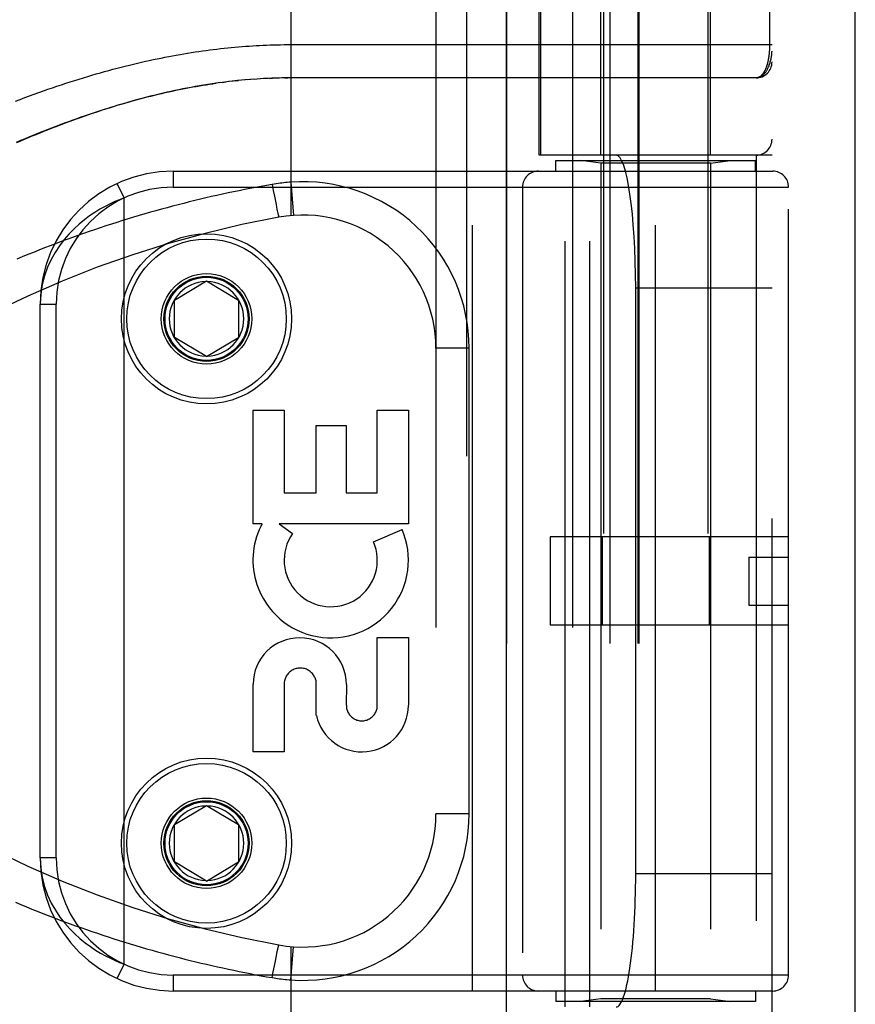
# Model space of a CAD drawing. Header units: inches. Extents: x 0 to 262, y 0 to 169.
# Tile 202 of 256: x 115.27 to 116.84, y 115.56 to 117.4. Entities that reach past the tile are written whole.
import ezdxf

# ---------------------------------------------------------------- set-up
doc = ezdxf.new("R2010")
doc.units = ezdxf.units.IN
doc.header["$LTSCALE"] = 14.384615
doc.header["$MEASUREMENT"] = 0
doc.linetypes.add('HIDDEN', pattern=[0.2, 0.1, -0.1])
doc.layers.get('0').update_dxf_attribs({"linetype": 'CONTINUOUS'})
doc.layers.add('RIGHTHAND_DOOR_ASSEMBLY', color=7, linetype='CONTINUOUS')

msp = doc.modelspace()

# ---------------------------------------------------------------- linework, layer by layer
at = {"color": 3, "linetype": 'Continuous'}
msp.add_line((116.8387, 49.3295), (116.8387, 125.8592), dxfattribs=at)
at = {"layer": 'RIGHTHAND_DOOR_ASSEMBLY', "color": 8, "linetype": 'HIDDEN'}
for p, q in [((116.1079, 120.9005), (116.1079, 49.5505)), ((116.3654, 117.8785), (116.3654, 114.6962)), ((116.5614, 117.8785), (116.5614, 114.6962)), ((115.7784, 117.7018), (115.7784, 117.037)), ((116.0507, 117.7018), (116.0507, 114.9993)), ((116.3072, 117.7018), (116.3072, 114.9993)), ((116.3604, 117.1505), (116.3604, 117.6965)), ((116.5664, 117.1505), (116.5664, 117.6965)), ((116.1836, 117.6718), (116.1836, 115.0293)), ((116.2447, 117.1505), (116.2447, 117.6718)), ((116.247, 117.6718), (116.247, 117.1505)), ((116.3772, 117.6718), (116.3772, 115.0293)), ((116.4302, 117.6718), (116.4302, 115.0293)), ((116.4322, 117.6718), (116.4322, 115.0293)), ((116.6822, 115.0293), (116.6822, 117.6718)), ((116.6776, 117.6401), (116.6776, 117.358)), ((115.7719, 117.358), (116.6822, 117.358)), ((115.6314, 117.2846), (115.6375, 117.2855)), ((115.6462, 117.2867), (115.6375, 117.2855)), ((115.6496, 117.2871), (115.6557, 117.2879)), ((115.6702, 117.2896), (115.6617, 117.2886)), ((115.6736, 117.2899), (115.6796, 117.2906)), ((115.7, 117.2924), (115.6914, 117.2917)), ((115.7071, 117.2929), (115.6973, 117.2922)), ((115.709, 117.2931), (115.7148, 117.2935)), ((115.7282, 117.2942), (115.7207, 117.2938)), ((115.7353, 117.2946), (115.7265, 117.2942)), ((115.7381, 117.2947), (115.7438, 117.2949)), ((115.7569, 117.2953), (115.7496, 117.2951)), ((115.7641, 117.2954), (115.7554, 117.2953)), ((115.7713, 117.2955), (115.7611, 117.2954)), ((115.7669, 117.2955), (115.7727, 117.2955)), ((116.6522, 117.2955), (115.7713, 117.2955)), ((116.6822, 117.1505), (116.2447, 117.1505)), ((116.2759, 117.1405), (116.6509, 117.1405)), ((116.2759, 117.1205), (116.2759, 117.1405)), ((116.2938, 115.5505), (116.2938, 117.1505)), ((116.3604, 117.1353), (116.3229, 117.1405)), ((116.3397, 115.5505), (116.3397, 117.1505)), ((116.5664, 117.1353), (116.6039, 117.1405)), ((116.6509, 117.1205), (116.6509, 117.1405)), ((116.6522, 117.1505), (116.6522, 115.5505)), ((115.5572, 117.1205), (116.6834, 117.1205)), ((115.5572, 117.1205), (115.5572, 117.0905)), ((116.1197, 115.5805), (116.1197, 117.1205)), ((116.5664, 117.1353), (116.3604, 117.1353)), ((116.3604, 117.1353), (116.3604, 115.5658)), ((116.4634, 115.5805), (116.4634, 117.1205)), ((116.5664, 117.1353), (116.5664, 115.5658)), ((115.4647, 117.0701), (115.4521, 117.0974)), ((115.5572, 117.0905), (116.7134, 117.0905)), ((115.7431, 117.0955), (115.7452, 117.0843)), ((115.7452, 117.0843), (115.7472, 117.0734)), ((115.7784, 117.0997), (115.7829, 117.0374)), ((116.2134, 117.0905), (116.2134, 115.6105)), ((116.7134, 115.6105), (116.7134, 117.0905)), ((115.4647, 115.6309), (115.4647, 117.0701)), ((115.7472, 117.0734), (115.749, 117.0643)), ((115.749, 117.0643), (115.7503, 117.0578)), ((115.7503, 117.0578), (115.7513, 117.0527)), ((115.7513, 117.0527), (115.7521, 117.0488)), ((115.7521, 117.0488), (115.7527, 117.046)), ((115.7527, 117.046), (115.7533, 117.0435)), ((115.7533, 117.0435), (115.7537, 117.0418)), ((115.7537, 117.0418), (115.754, 117.0402)), ((115.754, 117.0402), (115.7543, 117.0392)), ((115.7543, 117.0392), (115.7545, 117.0384)), ((115.7545, 117.0384), (115.7547, 117.0376)), ((115.7547, 117.0376), (115.7548, 117.0369)), ((115.5597, 116.878), (115.6197, 116.9141)), ((115.6197, 116.9141), (115.6797, 116.878)), ((116.6822, 116.9005), (116.426, 116.9005)), ((116.426, 115.8005), (116.426, 116.9005)), ((115.3072, 116.8705), (115.3372, 116.8705)), ((115.3072, 115.8305), (115.3072, 116.8705)), ((115.3372, 115.8305), (115.3372, 116.8705)), ((115.5597, 116.808), (115.5597, 116.878)), ((115.6797, 116.878), (115.6797, 116.808)), ((115.6197, 116.772), (115.5597, 116.808)), ((115.6197, 116.772), (115.6797, 116.808)), ((116.1132, 116.788), (116.0507, 116.788)), ((116.1132, 115.913), (116.1132, 116.788)), ((115.7072, 116.6715), (115.7656, 116.6715)), ((115.7072, 116.4578), (115.7072, 116.6715)), ((115.7656, 116.6715), (115.7656, 116.5162)), ((115.9406, 116.6715), (115.999, 116.6715)), ((115.9406, 116.5162), (115.9406, 116.6715)), ((115.999, 116.6715), (115.999, 116.4578)), ((115.826, 116.6425), (115.8822, 116.6425)), ((115.826, 116.5162), (115.826, 116.6425)), ((115.8822, 116.6425), (115.8822, 116.5162)), ((115.7656, 116.5162), (115.826, 116.5162)), ((115.8822, 116.5162), (115.9406, 116.5162)), ((115.7241, 116.4578), (115.7072, 116.4578)), ((115.999, 116.4578), (115.756, 116.4578)), ((115.756, 116.4578), (115.7815, 116.44)), ((115.9334, 116.4244), (115.987, 116.4476)), ((116.7134, 116.4335), (116.2654, 116.4335)), ((116.2654, 116.4335), (116.2654, 116.2675)), ((116.3628, 116.4335), (116.3628, 116.2675)), ((116.564, 116.4335), (116.564, 116.2675)), ((116.6384, 116.3955), (116.7134, 116.3955)), ((116.6384, 116.3955), (116.6384, 116.3055)), ((116.6384, 116.3055), (116.7134, 116.3055)), ((116.7134, 116.2675), (116.2654, 116.2675)), ((115.9406, 116.2442), (115.999, 116.2442)), ((115.9406, 116.1171), (115.9406, 116.2442)), ((115.999, 116.2442), (115.999, 116.1171)), ((115.7072, 116.0298), (115.7072, 116.1569)), ((115.7656, 116.1569), (115.7656, 116.0298)), ((115.826, 116.0981), (115.826, 116.1569)), ((115.8824, 116.1562), (115.8823, 116.1171)), ((115.7656, 116.0298), (115.7072, 116.0298)), ((115.5597, 115.893), (115.6197, 115.9291)), ((115.6197, 115.9291), (115.6797, 115.893)), ((116.1132, 115.913), (116.0507, 115.913)), ((115.5597, 115.823), (115.5597, 115.893)), ((115.6797, 115.893), (115.6797, 115.823)), ((115.3372, 115.8305), (115.3072, 115.8305)), ((115.6197, 115.787), (115.5597, 115.823)), ((115.6197, 115.787), (115.6797, 115.823)), ((116.6822, 115.8005), (116.426, 115.8005)), ((115.7532, 115.657), (115.7535, 115.6588)), ((115.7535, 115.6588), (115.7539, 115.6604)), ((115.7539, 115.6604), (115.7541, 115.6614)), ((115.7541, 115.6614), (115.7544, 115.6623)), ((115.7544, 115.6623), (115.7546, 115.6631)), ((115.7784, 115.664), (115.7784, 114.9993)), ((115.7784, 115.6013), (115.7829, 115.6637)), ((115.749, 115.6368), (115.7503, 115.6433)), ((115.7503, 115.6433), (115.751, 115.6467)), ((115.751, 115.6467), (115.7518, 115.6507)), ((115.7518, 115.6507), (115.7526, 115.6544)), ((115.7526, 115.6544), (115.7532, 115.657)), ((115.4521, 115.6037), (115.4647, 115.6309)), ((115.7452, 115.6168), (115.7472, 115.6276)), ((115.7472, 115.6276), (115.749, 115.6368)), ((116.7134, 115.6105), (115.5572, 115.6105)), ((115.5572, 115.6105), (115.5572, 115.5805)), ((115.7431, 115.6056), (115.7452, 115.6168)), ((116.6834, 115.5805), (115.5572, 115.5805)), ((116.2759, 115.5805), (116.2759, 115.5605)), ((116.3604, 115.5658), (116.3229, 115.5605)), ((116.5664, 115.5658), (116.3604, 115.5658)), ((116.5664, 115.5658), (116.6039, 115.5605)), ((116.6509, 115.5805), (116.6509, 115.5605)), ((116.6509, 115.5605), (116.2759, 115.5605))]:
    msp.add_line(p, q, dxfattribs=at)
at = {"layer": 'RIGHTHAND_DOOR_ASSEMBLY', "color": 3, "linetype": 'Continuous'}
msp.add_line((116.1829, 120.9005), (116.1829, 49.5505), dxfattribs=at)
at = {"layer": 'RIGHTHAND_DOOR_ASSEMBLY', "color": 8, "linetype": 'HIDDEN'}
for points in [[(115.261, 117.2518), (115.2698, 117.2552), (115.2786, 117.2585), (115.2873, 117.2617), (115.296, 117.2649), (115.3047, 117.268), (115.3133, 117.2711), (115.3218, 117.2741), (115.3303, 117.277), (115.3387, 117.2799), (115.3471, 117.2827), (115.3555, 117.2854), (115.3638, 117.2881), (115.372, 117.2907), (115.3802, 117.2933), (115.3884, 117.2958), (115.3965, 117.2983), (115.4045, 117.3007), (115.4125, 117.303), (115.4204, 117.3053), (115.4283, 117.3075), (115.4362, 117.3096), (115.444, 117.3118), (115.4518, 117.3138), (115.4595, 117.3158), (115.4671, 117.3177), (115.4748, 117.3196), (115.4823, 117.3215), (115.4899, 117.3233), (115.4974, 117.325), (115.5048, 117.3267), (115.5122, 117.3283), (115.5196, 117.3299), (115.5269, 117.3314), (115.5342, 117.3329), (115.5414, 117.3344), (115.5486, 117.3358), (115.5558, 117.3371), (115.5629, 117.3384), (115.57, 117.3397), (115.5771, 117.3409), (115.5841, 117.342), (115.5911, 117.3431), (115.5981, 117.3442), (115.605, 117.3452), (115.612, 117.3462), (115.6188, 117.3472), (115.6257, 117.3481)], [(115.6257, 117.3481), (115.6325, 117.349), (115.6393, 117.3498), (115.6461, 117.3506), (115.6529, 117.3513), (115.6596, 117.352), (115.6663, 117.3527), (115.673, 117.3533), (115.6797, 117.3539), (115.6864, 117.3544), (115.693, 117.3549), (115.6996, 117.3554), (115.7062, 117.3558), (115.7128, 117.3562), (115.7194, 117.3565), (115.726, 117.3569), (115.7326, 117.3571), (115.7391, 117.3574), (115.7457, 117.3576), (115.7523, 117.3577), (115.7588, 117.3579), (115.7653, 117.358), (115.7719, 117.358)], [(116.6776, 117.358), (116.6776, 117.3572), (116.6776, 117.3564), (116.6775, 117.3556), (116.6775, 117.3548), (116.6775, 117.3539), (116.6775, 117.3531), (116.6775, 117.3523), (116.6774, 117.3515), (116.6774, 117.3506), (116.6774, 117.3498), (116.6773, 117.3489), (116.6773, 117.3481), (116.6772, 117.3473), (116.6772, 117.3464), (116.6771, 117.3456), (116.677, 117.3447), (116.677, 117.3438), (116.6769, 117.343), (116.6768, 117.3421), (116.6767, 117.3412), (116.6766, 117.3404), (116.6765, 117.3395), (116.6764, 117.3386), (116.6763, 117.3377), (116.6762, 117.3368), (116.676, 117.3359), (116.6759, 117.335), (116.6758, 117.3342), (116.6756, 117.3333), (116.6755, 117.3324), (116.6753, 117.3315), (116.6752, 117.3306), (116.675, 117.3298), (116.6748, 117.3289), (116.6747, 117.328), (116.6745, 117.3272), (116.6743, 117.3263), (116.6741, 117.3254), (116.6739, 117.3246), (116.6737, 117.3237), (116.6735, 117.3229), (116.6732, 117.3221), (116.673, 117.3212), (116.6728, 117.3204), (116.6725, 117.3196), (116.6723, 117.3188), (116.672, 117.318), (116.6718, 117.3172), (116.6715, 117.3164), (116.6712, 117.3156), (116.6709, 117.3148), (116.6706, 117.314), (116.6703, 117.3133), (116.67, 117.3125), (116.6697, 117.3118), (116.6694, 117.311), (116.669, 117.3103), (116.6687, 117.3096), (116.6683, 117.3089), (116.668, 117.3082), (116.6676, 117.3075), (116.6673, 117.3068), (116.6669, 117.3062), (116.6665, 117.3056), (116.6661, 117.3049), (116.6657, 117.3043), (116.6653, 117.3037), (116.6648, 117.3031), (116.6644, 117.3026), (116.664, 117.302), (116.6635, 117.3015), (116.6631, 117.301), (116.6626, 117.3005), (116.6621, 117.3), (116.6616, 117.2996), (116.6611, 117.2991), (116.6606, 117.2987), (116.6601, 117.2983), (116.6596, 117.298), (116.6591, 117.2976), (116.6586, 117.2973), (116.658, 117.297), (116.6575, 117.2967), (116.6569, 117.2965), (116.6564, 117.2963), (116.6558, 117.2961), (116.6552, 117.2959), (116.6546, 117.2958), (116.654, 117.2957), (116.6534, 117.2956), (116.6528, 117.2956), (116.6522, 117.2955)], [(116.6522, 117.2955), (116.6528, 117.2955), (116.6535, 117.2956), (116.6542, 117.2957), (116.6549, 117.2957), (116.6555, 117.2959), (116.6562, 117.296), (116.6569, 117.2962), (116.6576, 117.2964), (116.6583, 117.2966), (116.659, 117.2969), (116.6597, 117.2972), (116.6604, 117.2975), (116.6611, 117.2979), (116.6618, 117.2983), (116.6625, 117.2988), (116.6633, 117.2993), (116.664, 117.2998), (116.6647, 117.3003), (116.6654, 117.3009), (116.6661, 117.3016), (116.6668, 117.3023), (116.6675, 117.303), (116.6682, 117.3038), (116.6689, 117.3047), (116.6696, 117.3056), (116.6703, 117.3065), (116.671, 117.3075), (116.6717, 117.3086), (116.6724, 117.3097), (116.6731, 117.3109), (116.6738, 117.3122), (116.6745, 117.3136), (116.6752, 117.315), (116.6758, 117.3165), (116.6765, 117.3181), (116.6771, 117.3199), (116.6778, 117.3217), (116.6784, 117.3236), (116.679, 117.3256), (116.6795, 117.3277), (116.68, 117.3296), (116.6804, 117.3314), (116.6807, 117.3331), (116.681, 117.3346), (116.6813, 117.336), (116.6815, 117.3373), (116.6816, 117.3384), (116.6818, 117.3395), (116.6819, 117.3405), (116.6819, 117.3414), (116.682, 117.3422), (116.6821, 117.3429), (116.6821, 117.3436), (116.6821, 117.3443), (116.6822, 117.3449), (116.6822, 117.3455)], [(115.6382, 117.2856), (115.6302, 117.2844), (115.6222, 117.2832), (115.6142, 117.2819), (115.6063, 117.2806), (115.5984, 117.2792), (115.5906, 117.2778), (115.5829, 117.2763), (115.5753, 117.2748), (115.5677, 117.2733), (115.5602, 117.2717), (115.5528, 117.2701), (115.5455, 117.2685), (115.5383, 117.2669), (115.531, 117.2651), (115.5239, 117.2634), (115.5167, 117.2616), (115.5096, 117.2598), (115.5025, 117.258), (115.4954, 117.2561), (115.4883, 117.2542), (115.4813, 117.2522), (115.4742, 117.2502), (115.4672, 117.2482), (115.4603, 117.2462), (115.4533, 117.2441), (115.4463, 117.2419), (115.4394, 117.2398), (115.4324, 117.2376), (115.4255, 117.2354), (115.4186, 117.2331), (115.4117, 117.2308), (115.4047, 117.2285), (115.3978, 117.2261), (115.3909, 117.2237), (115.3839, 117.2213), (115.3769, 117.2188), (115.37, 117.2163), (115.363, 117.2137), (115.3559, 117.2111), (115.3489, 117.2084), (115.3419, 117.2058), (115.3348, 117.203), (115.3277, 117.2003), (115.3206, 117.1975), (115.3134, 117.1946), (115.3063, 117.1917), (115.299, 117.1887), (115.2918, 117.1858), (115.2845, 117.1827), (115.2772, 117.1796), (115.2699, 117.1765), (115.2625, 117.1733)], [(115.6623, 117.2887), (115.6543, 117.2877), (115.6436, 117.2863)], [(115.6928, 117.2918), (115.6855, 117.2911), (115.678, 117.2904), (115.6677, 117.2893)], [(115.7211, 117.2939), (115.7141, 117.2934), (115.7031, 117.2926)], [(115.7497, 117.2951), (115.7425, 117.2949), (115.7323, 117.2944)], [(115.2624, 117.1748), (115.2709, 117.1784), (115.2793, 117.182), (115.2877, 117.1854), (115.2961, 117.1889), (115.3044, 117.1922), (115.3126, 117.1955), (115.3208, 117.1987), (115.329, 117.2019), (115.337, 117.205), (115.3451, 117.208), (115.3531, 117.211), (115.361, 117.2139), (115.3689, 117.2167), (115.3767, 117.2195), (115.3845, 117.2222), (115.3922, 117.2249), (115.3998, 117.2275), (115.4074, 117.23), (115.415, 117.2325), (115.4225, 117.2349), (115.4299, 117.2373), (115.4373, 117.2396), (115.4447, 117.2419), (115.452, 117.2441), (115.4592, 117.2462), (115.4664, 117.2483), (115.4735, 117.2504), (115.4806, 117.2524), (115.4876, 117.2543), (115.4946, 117.2562), (115.5016, 117.258), (115.5085, 117.2598), (115.5153, 117.2615), (115.5221, 117.2632), (115.5288, 117.2648), (115.5356, 117.2664), (115.5422, 117.2679), (115.5488, 117.2694), (115.5554, 117.2708), (115.5619, 117.2722), (115.5684, 117.2736), (115.5749, 117.2749), (115.5813, 117.2761), (115.5877, 117.2773), (115.594, 117.2785), (115.6003, 117.2796), (115.6066, 117.2807), (115.6129, 117.2817), (115.6191, 117.2827), (115.6252, 117.2837), (115.6314, 117.2846)], [(115.7431, 117.0955), (115.7327, 117.0936), (115.7223, 117.0917), (115.7119, 117.0898), (115.7016, 117.0878), (115.6912, 117.0858), (115.6808, 117.0837), (115.6704, 117.0816), (115.6601, 117.0794), (115.6497, 117.0771), (115.6393, 117.0748), (115.6289, 117.0725), (115.6185, 117.0701), (115.6081, 117.0676), (115.5977, 117.0651), (115.5872, 117.0625), (115.5768, 117.0599), (115.5664, 117.0573), (115.556, 117.0545), (115.5455, 117.0517), (115.5351, 117.0489), (115.5246, 117.046), (115.5142, 117.0431), (115.5037, 117.04), (115.4933, 117.037), (115.4828, 117.0339), (115.4724, 117.0307), (115.4619, 117.0275), (115.4514, 117.0242), (115.441, 117.0208), (115.4305, 117.0174), (115.42, 117.0139), (115.4095, 117.0104), (115.3991, 117.0068), (115.3886, 117.0032), (115.3781, 116.9995), (115.3676, 116.9958), (115.3572, 116.9919), (115.3467, 116.9881), (115.3362, 116.9841), (115.3258, 116.9801), (115.3153, 116.9761), (115.3049, 116.972), (115.2944, 116.9678), (115.284, 116.9636), (115.2735, 116.9593), (115.2631, 116.9549)], [(115.7784, 117.0997), (115.7749, 117.0995), (115.7714, 117.0992), (115.7681, 117.0989), (115.7648, 117.0985), (115.7613, 117.0981), (115.7578, 117.0977), (115.7542, 117.0972), (115.7505, 117.0967), (115.7468, 117.0961), (115.7431, 117.0955)], [(115.4647, 117.0701), (115.4562, 117.0668), (115.4474, 117.0631), (115.4384, 117.0588), (115.429, 117.0541), (115.4195, 117.0487), (115.4099, 117.0428), (115.4001, 117.0362), (115.3903, 117.0289), (115.3805, 117.0208), (115.3708, 117.012), (115.3613, 117.0023), (115.3522, 116.9918), (115.3434, 116.9803), (115.3352, 116.9679), (115.3277, 116.9544), (115.321, 116.9398), (115.3153, 116.924), (115.311, 116.9072), (115.3082, 116.8894), (115.3072, 116.8705)], [(115.7548, 117.0369), (115.7549, 117.0365), (115.755, 117.0362), (115.7551, 117.0359), (115.7552, 117.0357), (115.7553, 117.0354), (115.7553, 117.0352), (115.7554, 117.035), (115.7554, 117.0348), (115.7555, 117.0346), (115.7556, 117.0345), (115.7556, 117.0343), (115.7557, 117.0342), (115.7557, 117.0341), (115.7557, 117.0341), (115.7558, 117.034), (115.7558, 117.034), (115.7558, 117.034)], [(115.3072, 115.8305), (115.3082, 115.8115), (115.311, 115.7935), (115.3155, 115.7766), (115.3212, 115.7607), (115.3281, 115.7458), (115.3359, 115.7321), (115.3444, 115.7194), (115.3533, 115.7079), (115.3627, 115.6973), (115.3722, 115.6877), (115.382, 115.679), (115.3918, 115.671), (115.4016, 115.6639), (115.4112, 115.6574), (115.4208, 115.6516), (115.4301, 115.6465), (115.4392, 115.6419), (115.448, 115.6378), (115.4565, 115.6341), (115.4647, 115.6309)], [(115.2608, 115.7471), (115.271, 115.7428), (115.2813, 115.7386), (115.2915, 115.7344), (115.3018, 115.7303), (115.312, 115.7263), (115.3223, 115.7223), (115.3325, 115.7184), (115.3428, 115.7145), (115.353, 115.7107), (115.3633, 115.7069), (115.3736, 115.7032), (115.3838, 115.6995), (115.3941, 115.6959), (115.4044, 115.6924), (115.4147, 115.6889), (115.425, 115.6855), (115.4352, 115.6821), (115.4455, 115.6788), (115.4558, 115.6755), (115.466, 115.6723), (115.4763, 115.6692), (115.4866, 115.6661), (115.4968, 115.663), (115.5071, 115.66), (115.5174, 115.6571), (115.5276, 115.6542), (115.5379, 115.6514), (115.5481, 115.6486), (115.5584, 115.6459), (115.5686, 115.6432), (115.5789, 115.6406), (115.5891, 115.6381), (115.5994, 115.6356), (115.6096, 115.6331), (115.6198, 115.6307), (115.63, 115.6283), (115.6403, 115.626), (115.6505, 115.6238), (115.6607, 115.6216), (115.6709, 115.6194), (115.6811, 115.6173), (115.6914, 115.6152), (115.7017, 115.6132), (115.712, 115.6112), (115.7224, 115.6093), (115.7327, 115.6074), (115.7431, 115.6056)], [(115.7546, 115.6631), (115.7548, 115.6639), (115.7548, 115.6642), (115.7549, 115.6645), (115.755, 115.6649), (115.7551, 115.6652), (115.7552, 115.6654), (115.7553, 115.6657), (115.7553, 115.6659), (115.7554, 115.6661), (115.7554, 115.6663), (115.7555, 115.6665), (115.7556, 115.6666), (115.7556, 115.6668), (115.7557, 115.6669), (115.7557, 115.6669), (115.7557, 115.667), (115.7558, 115.6671), (115.7558, 115.6671), (115.7558, 115.6671)], [(115.7431, 115.6056), (115.7466, 115.605), (115.75, 115.6045), (115.7533, 115.604), (115.7566, 115.6035), (115.7601, 115.6031), (115.7636, 115.6027), (115.7672, 115.6023), (115.7709, 115.6019), (115.7747, 115.6016), (115.7784, 115.6013)]]:
    msp.add_lwpolyline(points, dxfattribs=at)
for centre, radius in [((115.6197, 116.843), 0.1599), ((115.6197, 116.843), 0.1499), ((115.6197, 116.843), 0.085), ((115.6197, 116.843), 0.08), ((115.6197, 116.843), 0.078), ((115.6197, 115.858), 0.1599), ((115.6197, 115.858), 0.1499), ((115.6197, 115.858), 0.085), ((115.6197, 115.858), 0.08), ((115.6197, 115.858), 0.078)]:
    msp.add_circle(centre, radius, dxfattribs=at)
for centre, radius, start, end in [((116.6522, 117.3255), 0.03, 270.0001, 360), ((116.6522, 117.1805), 0.03, 270, 360), ((115.5572, 116.8705), 0.25, 90, 180), ((116.2434, 117.0905), 0.03, 90, 180), ((116.6834, 117.0905), 0.03, 0, 90), ((115.8007, 116.788), 0.3125, 0, 94.0875), ((115.5572, 116.8705), 0.22, 90, 180), ((116.1146, 115.0664), 2, 100.3342, 132.7959), ((115.8007, 116.788), 0.25, 0, 100.3342), ((115.6197, 116.843), 0.07, 91.4692, 268.5308), ((115.6197, 116.843), 0.07, 271.4692, 88.5308), ((115.85, 116.3899), 0.1431, 153.8028, 198.5861), ((115.8531, 116.3897), 0.1459, 152.1494, 154.2621), ((115.8531, 116.3897), 0.1459, 198.1268, 23.4014), ((115.8531, 116.3897), 0.0875, 144.8915, 23.4014), ((115.7948, 116.1563), 0.0876, 359.9462, 179.5965), ((115.7958, 116.1569), 0.0302, 359.9714, 180.0286), ((116.1146, 117.6346), 2, 227.2041, 259.6658), ((115.9115, 116.1171), 0.0875, 192.5167, 359.9756), ((115.9115, 116.1171), 0.0291, 179.9462, 360), ((115.6197, 115.858), 0.07, 91.4692, 268.5308), ((115.6197, 115.858), 0.07, 271.4692, 88.5308), ((115.8007, 115.913), 0.25, 259.6658, 360), ((115.8007, 115.913), 0.3125, 265.9125, 360), ((115.5572, 115.8305), 0.25, 180, 270), ((115.5572, 115.8305), 0.22, 180, 270), ((116.2434, 115.6105), 0.03, 180, 270), ((116.6834, 115.6105), 0.03, 270, 360)]:
    msp.add_arc(centre, radius, start, end, dxfattribs=at)
for centre, start_param, end_param in [((116.3893, 116.9005), -1.570796, 0), ((116.3893, 115.8005), -3.141593, -1.570796)]:
    msp.add_ellipse(centre, major_axis=(0, 0.25), ratio=0.146965, start_param=start_param, end_param=end_param, dxfattribs=at)

doc.saveas('drawing.dxf')
